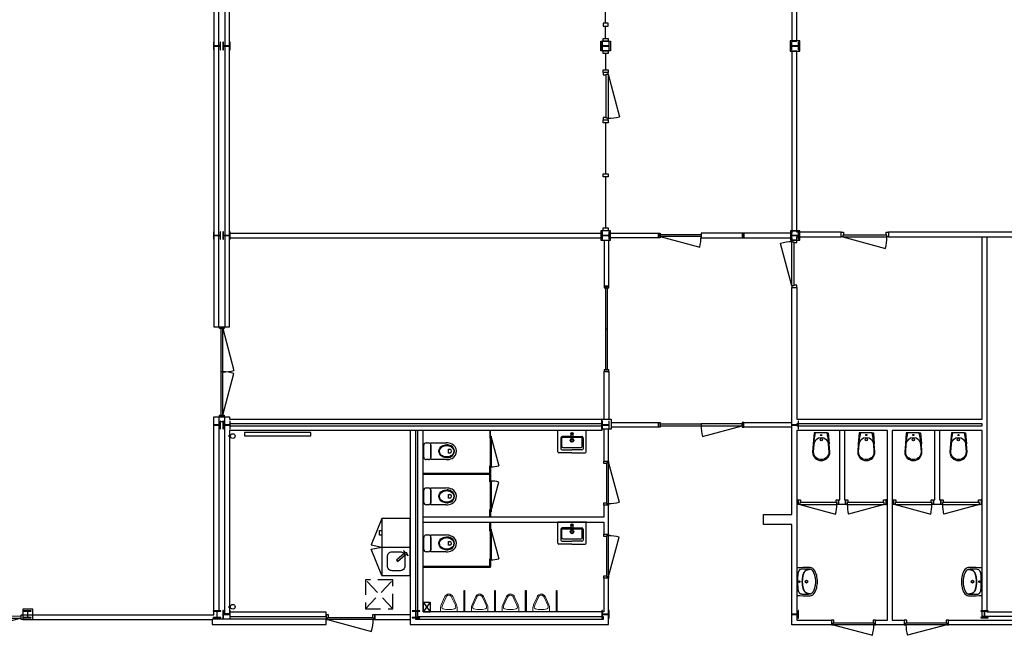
# Model space of a CAD drawing. Header units: millimetres. Extents: x 7256 to 213640, y 21030 to 164335.
# Tile 29 of 70: x 84624 to 105408, y 124011 to 137011. Entities that reach past the tile are written whole.
import ezdxf

# ---------------------------------------------------------------- set-up
doc = ezdxf.new("R2010")
doc.units = ezdxf.units.MM
doc.header["$LTSCALE"] = 100
doc.linetypes.add('HIDDEN', pattern=[9.525, 6.35, -3.175])
doc.linetypes.add('HIDDEN2', pattern=[4.7625, 3.175, -1.5875])
for name, color, linetype in [('AA28----_KONSTRUKTIE', 252, 'Continuous'), ('AL22----_BINNENWAND', 2, 'Continuous'), ('AL28----_KONSTRUKTIE_BETON', 3, 'Continuous'), ('AL28----_KONSTRUKTIE_STAAL', 1, 'Continuous'), ('AL32----_BINNENKOZIJNEN', 1, 'Continuous'), ('AL33----_VLOEROPENINGEN', 1, 'HIDDEN2'), ('AL51----_RADIATOREN', 8, 'Continuous'), ('AL73----_KEUKEN', 7, 'Continuous'), ('AL74----_SANITAIR', 7, 'Continuous')]:
    doc.layers.add(name, color=color, linetype=linetype)

# ---------------------------------------------------------------- blocks, each defined once
blk = doc.blocks.new('HEA 160')
at = {"layer": 'AA28----_KONSTRUKTIE'}
h = blk.add_hatch(color=256, dxfattribs=at)
h.dxf.hatch_style = 1
h.paths.add_polyline_path([(80, -76), (80, -67), (18, -67, -0.414214), (3, -52), (3, 52, -0.414214), (18, 67), (80, 67), (80, 76), (-80, 76), (-80, 67), (-18, 67, -0.414214), (-3, 52), (-3, -52, -0.414214), (-18, -67), (-80, -67), (-80, -76)])
at = {"layer": 'AL28----_KONSTRUKTIE_STAAL'}
blk.add_lwpolyline([(-80, 76), (-80, 67), (-18, 67, -0.414214), (-3, 52), (-3, -52, -0.414214), (-18, -67), (-80, -67), (-80, -76), (80, -76), (80, -67), (18, -67, -0.414214), (3, -52), (3, 52, -0.414214), (18, 67), (80, 67), (80, 76)], format="xyb", close=True, dxfattribs=at)
blk = doc.blocks.new('*U155')
at = {"layer": 'AL32----_BINNENKOZIJNEN'}
blk.add_lwpolyline([(-35, 50), (-788, 252)], dxfattribs=at)
for points in [[(-850, 50), (-815, 50), (-815, 9), (-800, 9), (-800, -50), (-850, -50)], [(-815, 9), (-35, 9), (-35, 50), (-815, 50)], [(-50, -50), (-50, 9), (-35, 9), (-35, 50), (0, 50), (0, -50)]]:
    blk.add_lwpolyline(points, close=True, dxfattribs=at)
blk.add_arc((-35, 50), 780, 165, 180, dxfattribs=at)
blk = doc.blocks.new('*U157')
at = {"layer": 'AL32----_BINNENKOZIJNEN'}
blk.add_lwpolyline([(-815, 50), (-62, 252)], dxfattribs=at)
for points in [[(-850, 50), (-815, 50), (-815, 9), (-800, 9), (-800, -50), (-850, -50)], [(-815, 9), (-35, 9), (-35, 50), (-815, 50)], [(-50, -50), (-50, 9), (-35, 9), (-35, 50), (0, 50), (0, -50)]]:
    blk.add_lwpolyline(points, close=True, dxfattribs=at)
blk.add_arc((-815, 50), 780, 0, 15, dxfattribs=at)
blk = doc.blocks.new('*U129')
at = {"layer": 'AL32----_BINNENKOZIJNEN'}
for points in [[(-1000, -50), (-965, -50), (-965, -9), (-950, -9), (-950, 50), (-1000, 50)], [(-50, 50), (-50, -9), (-35, -9), (-35, -50), (0, -50), (0, 50)], [(-965, -9), (-35, -9), (-35, -50), (-965, -50)]]:
    blk.add_lwpolyline(points, close=True, dxfattribs=at)
blk.add_lwpolyline([(-35, -50), (-933, -291)], dxfattribs=at)
blk.add_arc((-35, -50), 930, 180, 195, dxfattribs=at)
blk = doc.blocks.new('*U160')
at = {"layer": 'AL32----_BINNENKOZIJNEN'}
for points in [[(-1030, -50), (-995, -50), (-995, -9), (-980, -9), (-980, 50), (-1030, 50)], [(-50, 50), (-50, -9), (-35, -9), (-35, -50), (0, -50), (0, 50)], [(-995, -9), (-35, -9), (-35, -50), (-995, -50)]]:
    blk.add_lwpolyline(points, close=True, dxfattribs=at)
blk.add_lwpolyline([(-995, -50), (-68, -298)], dxfattribs=at)
blk.add_arc((-995, -50), 960, 345, 0, dxfattribs=at)
blk = doc.blocks.new('*U172')
at = {"layer": 'AL32----_BINNENKOZIJNEN'}
for points in [[(-1900, 50), (-1865, 50), (-1865, -50), (-1900, -50)], [(-1865, 21), (-1865, -21), (-35, -21), (-35, 19)], [(-35, 50), (0, 50), (0, -50), (-35, -50)]]:
    blk.add_lwpolyline(points, close=True, dxfattribs=at)
for points in [[(-950, 21), (-950, -21)], [(-1865, -21), (-981, -257)], [(-35, -19), (-918, -257)]]:
    blk.add_lwpolyline(points, dxfattribs=at)
for centre, start, end in [((-1865, -21), 345.0001, 0.0004), ((-35, -19), 180.1293, 195.1295)]:
    blk.add_arc(centre, 915, start, end, dxfattribs=at)
blk = doc.blocks.new('*U169')
at = {"layer": 'AL32----_BINNENKOZIJNEN'}
for points in [[(-1865, 21), (-981, 257)], [(-35, 19), (-918, 257)], [(-950, 21), (-950, -21)]]:
    blk.add_lwpolyline(points, dxfattribs=at)
for points in [[(-1900, 50), (-1865, 50), (-1865, -50), (-1900, -50)], [(-1865, 21), (-1865, -21), (-35, -21), (-35, 19)], [(-35, 50), (0, 50), (0, -50), (-35, -50)]]:
    blk.add_lwpolyline(points, close=True, dxfattribs=at)
for centre, start, end in [((-1865, 21), 359.9996, 14.9999), ((-35, 19), 164.8705, 179.8707)]:
    blk.add_arc(centre, 915, start, end, dxfattribs=at)
blk = doc.blocks.new('*U143')
at = {"layer": 'AL32----_BINNENKOZIJNEN'}
for points in [[(-930, -50), (-895, -50), (-895, -9), (-880, -9), (-880, 50), (-930, 50)], [(-50, 50), (-50, -9), (-35, -9), (-35, -50), (0, -50), (0, 50)], [(-895, -9), (-35, -9), (-35, -50), (-895, -50)]]:
    blk.add_lwpolyline(points, close=True, dxfattribs=at)
blk.add_lwpolyline([(-35, -50), (-866, -272)], dxfattribs=at)
blk.add_arc((-35, -50), 860, 179.9709, 194.9696, dxfattribs=at)
blk = doc.blocks.new('*U142')
at = {"layer": 'AL32----_BINNENKOZIJNEN'}
for points in [[(-930, -50), (-895, -50), (-895, -9), (-880, -9), (-880, 50), (-930, 50)], [(-50, 50), (-50, -9), (-35, -9), (-35, -50), (0, -50), (0, 50)], [(-895, -9), (-35, -9), (-35, -50), (-895, -50)]]:
    blk.add_lwpolyline(points, close=True, dxfattribs=at)
blk.add_lwpolyline([(-895, -50), (-64, -273)], dxfattribs=at)
blk.add_arc((-898, -49), 863, 345.0137, 359.9591, dxfattribs=at)
blk = doc.blocks.new('*U180')
at = {"layer": 'AL32----_BINNENKOZIJNEN'}
blk.add_lwpolyline([(-35, 50), (-866, 272)], dxfattribs=at)
for points in [[(-930, 50), (-895, 50), (-895, 9), (-880, 9), (-880, -50), (-930, -50)], [(-895, 9), (-35, 9), (-35, 50), (-895, 50)], [(-50, -50), (-50, 9), (-35, 9), (-35, 50), (0, 50), (0, -50)]]:
    blk.add_lwpolyline(points, close=True, dxfattribs=at)
blk.add_arc((-35, 50), 860, 165.0304, 180.0291, dxfattribs=at)
blk = doc.blocks.new('*U181')
at = {"layer": 'AL32----_BINNENKOZIJNEN'}
blk.add_lwpolyline([(-895, 50), (-64, 273)], dxfattribs=at)
for points in [[(-930, 50), (-895, 50), (-895, 9), (-880, 9), (-880, -50), (-930, -50)], [(-895, 9), (-35, 9), (-35, 50), (-895, 50)], [(-50, -50), (-50, 9), (-35, 9), (-35, 50), (0, 50), (0, -50)]]:
    blk.add_lwpolyline(points, close=True, dxfattribs=at)
blk.add_arc((-898, 49), 863, 0.0409, 14.9863, dxfattribs=at)
blk = doc.blocks.new('WT 04 (R)')
at = {"color": 3}
for centre, radius, start, end in [((266, 164), 136, 44.6333, 93.716), ((257, 300), 1.091783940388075e-11, 92.5317, 90.2017)]:
    blk.add_arc(centre, radius, start, end, dxfattribs=at)
at = {"layer": 'AL74----_SANITAIR'}
for points in [[(257, 300, 0.030203), (0, 289), (0, -289, 0.030203), (257, -300, 0.217499), (363, -260, 0.107077), (423, -127, 0.043293), (438, -11), (438, 11, 0.043293), (423, 127, 0.107077), (363, 260, 0.217499)], [(72, 0, -1), (41, 0, -1)], [(233, 0, -1), (176, 0, -1)], [(227, 0, -1), (182, 0, -1)]]:
    blk.add_lwpolyline(points, format="xyb", close=True, dxfattribs=at)
for points in [[(119, 20), (120, 34), (121, 47), (122, 58), (123, 68), (124, 76), (125, 84), (126, 91), (127, 98), (128, 104), (129, 111), (130, 116), (131, 122), (132, 127), (133, 132), (134, 138), (136, 143), (137, 147), (139, 152), (140, 157), (142, 162), (143, 166), (145, 171), (146, 175), (148, 180), (150, 184), (152, 188), (154, 192), (156, 196), (158, 200), (160, 204), (163, 208), (166, 211), (169, 215), (172, 218), (175, 221), (178, 224), (181, 227), (185, 230), (188, 233), (192, 235), (195, 238), (199, 240), (203, 242), (206, 245), (211, 247), (215, 248), (220, 250), (225, 252), (230, 254), (236, 256), (243, 257), (251, 259), (259, 260), (269, 261), (279, 263), (277, 263), (272, 264), (267, 264), (261, 265), (255, 265), (249, 266), (242, 266), (235, 267), (227, 267), (219, 267), (211, 267), (203, 267), (195, 267), (187, 268), (180, 267), (172, 267), (164, 267), (157, 267), (150, 267), (143, 267), (137, 267), (130, 266), (125, 266), (119, 266), (115, 266), (110, 265), (106, 265), (102, 265), (98, 264), (94, 263), (91, 263), (88, 262), (84, 261), (81, 260), (79, 258), (76, 257), (73, 255), (70, 254), (67, 252), (65, 250), (62, 248), (59, 245), (57, 243), (54, 240), (52, 238), (49, 235), (47, 232), (44, 228), (42, 225), (40, 221), (38, 217), (36, 213), (35, 209), (33, 204), (31, 200), (30, 195), (29, 190), (28, 184), (27, 179), (26, 172), (25, 166), (24, 159), (23, 151), (22, 143), (22, 135), (21, 126), (21, 117), (20, 108), (20, 98), (20, 88), (20, 78), (20, 68), (19, 58), (19, 48), (19, 39), (19, 31), (19, 23), (19, 17), (19, 12), (19, 9), (19, 6), (19, 2), (19, -1), (19, -12), (19, -24), (20, -37), (20, -50), (20, -64), (20, -77), (21, -89), (21, -101), (22, -112), (22, -122), (23, -131), (23, -140), (24, -148), (25, -155), (26, -162), (27, -169), (28, -175), (29, -181), (30, -186), (31, -191), (33, -196), (34, -201), (36, -205), (38, -209), (40, -213), (42, -217), (44, -221), (46, -224), (48, -228), (51, -231), (53, -234), (56, -237), (58, -239), (61, -242), (64, -244), (66, -246), (69, -248), (72, -250), (75, -251), (77, -253), (80, -254), (83, -256), (86, -257), (89, -258), (92, -259), (96, -259), (99, -260), (103, -260), (107, -261), (112, -261), (116, -262), (121, -262), (126, -262), (132, -262), (138, -262), (145, -262), (151, -263), (158, -263), (166, -263), (173, -263), (181, -263), (189, -263), (197, -263), (205, -263), (213, -262), (221, -262), (229, -262), (236, -262), (243, -261), (250, -261), (257, -260), (263, -260), (268, -259), (273, -258), (278, -258), (281, -257), (271, -256), (261, -255), (252, -254), (244, -252), (238, -251), (232, -249), (226, -247), (221, -245), (216, -244), (212, -242), (208, -240), (204, -238), (200, -235), (197, -233), (193, -231), (190, -228), (186, -226), (183, -223), (179, -220), (176, -217), (173, -214), (170, -210), (167, -207), (164, -203), (162, -200), (159, -196), (157, -192), (155, -188), (153, -184), (151, -179), (149, -175), (147, -171), (146, -166), (144, -162), (143, -157), (141, -153), (139, -148), (138, -143), (137, -138), (135, -133), (134, -128), (133, -123), (132, -118), (131, -112), (129, -106), (128, -100), (127, -94), (126, -87), (125, -80), (124, -72), (123, -63), (122, -54), (121, -43), (120, -30), (119, -16), (118, 2)], [(401, -31), (402, -25), (402, -19), (402, -12), (402, -5), (402, 3), (402, 11), (402, 18), (402, 25), (401, 31), (401, 37), (401, 44), (400, 50), (399, 56), (399, 61), (398, 67), (397, 73), (396, 79), (394, 85), (393, 91), (392, 96), (391, 102), (389, 108), (388, 113), (387, 119), (386, 125), (384, 130), (383, 136), (381, 141), (380, 146), (378, 152), (376, 157), (374, 162), (372, 168), (370, 173), (368, 178), (365, 183), (363, 188), (361, 194), (358, 199), (356, 204), (353, 208), (350, 213), (347, 218), (344, 222), (341, 226), (338, 230), (335, 234), (332, 237), (329, 240), (326, 243), (323, 245), (319, 248), (316, 250), (313, 252), (310, 253), (307, 255), (304, 256), (300, 258), (297, 259), (293, 260), (290, 261), (286, 261), (281, 262), (279, 263), (269, 261), (259, 260), (251, 259), (243, 257), (236, 256), (230, 254), (225, 252), (220, 250), (215, 248), (211, 247), (206, 245), (203, 242), (199, 240), (195, 238), (192, 235), (188, 233), (185, 230), (181, 227), (178, 224), (175, 221), (172, 218), (169, 215), (166, 211), (163, 208), (160, 204), (158, 200), (156, 196), (154, 192), (152, 188), (150, 184), (148, 180), (146, 175), (145, 171), (143, 166), (142, 162), (140, 157), (139, 152), (137, 147), (136, 143), (134, 138), (133, 132), (132, 127), (131, 122), (130, 116), (129, 111), (128, 104), (127, 98), (126, 91), (125, 84), (124, 76), (123, 68), (122, 58), (121, 47), (120, 34), (119, 20), (118, 2), (119, -16), (120, -30), (121, -43), (122, -54), (123, -63), (124, -72), (125, -80), (126, -87), (127, -94), (128, -100), (129, -106), (131, -112), (132, -118), (133, -123), (134, -128), (135, -133), (137, -138), (138, -143), (139, -148), (141, -153), (143, -157), (144, -162), (146, -166), (147, -171), (149, -175), (151, -179), (153, -184), (155, -188), (157, -192), (159, -196), (162, -200), (164, -203), (167, -207), (170, -210), (173, -214), (176, -217), (179, -220), (183, -223), (186, -226), (190, -228), (193, -231), (197, -233), (200, -235), (204, -238), (208, -240), (212, -242), (216, -244), (221, -245), (226, -247), (232, -249), (238, -251), (244, -252), (252, -254), (261, -255), (271, -256), (281, -257), (283, -257), (287, -256), (291, -255), (295, -254), (299, -253), (302, -252), (305, -251), (308, -250), (312, -248), (315, -246), (318, -244), (321, -242), (324, -240), (327, -237), (330, -234), (334, -231), (337, -228), (340, -224), (343, -221), (346, -216), (349, -212), (351, -208), (354, -203), (357, -198), (359, -193), (362, -188), (364, -183), (367, -178), (369, -172), (371, -167), (373, -162), (375, -157), (377, -151), (379, -146), (380, -141), (382, -135), (384, -130), (385, -124), (386, -119), (388, -113), (389, -108), (390, -102), (391, -96), (393, -91), (394, -85), (395, -79), (396, -73), (397, -67), (398, -61), (399, -55), (400, -50), (400, -44), (401, -38)]]:
    blk.add_lwpolyline(points, close=True, dxfattribs=at)
blk = doc.blocks.new('WC 17 (R)')
at = {"layer": 'AL74----_SANITAIR'}
for points in [[(407, 182), (232, 169), (0, 125), (0, -125), (232, -169), (408, -182, 0.999913)], [(62, 0, -1), (37, 0, -1)], [(250, 150), (407, 162, -1), (407, -162), (250, -150, -1)], [(175, 0, -1), (125, 0, -1)]]:
    blk.add_lwpolyline(points, format="xyb", close=True, dxfattribs=at)
for points in [[(0, 125), (0, 150), (232, 169)], [(0, -125), (0, -150), (232, -169)]]:
    blk.add_lwpolyline(points, dxfattribs=at)
blk = doc.blocks.new('*U131')
at = {"layer": 'AL32----_BINNENKOZIJNEN'}
blk.add_lwpolyline([(-35, 50), (-933, 291)], dxfattribs=at)
for points in [[(-1000, 50), (-965, 50), (-965, 9), (-950, 9), (-950, -50), (-1000, -50)], [(-965, 9), (-35, 9), (-35, 50), (-965, 50)], [(-50, -50), (-50, 9), (-35, 9), (-35, 50), (0, 50), (0, -50)]]:
    blk.add_lwpolyline(points, close=True, dxfattribs=at)
blk.add_arc((-35, 50), 930, 165, 180, dxfattribs=at)
blk = doc.blocks.new('keukenblok ok0185')
at = {"layer": 'AL73----_KEUKEN'}
for points in [[(-1200, 600), (-646, 830)], [(-646, 830), (-600, 600)], [(-554, 830), (-600, 600)], [(0, 600), (-554, 830)], [(-1200, 600), (-1200, 0)], [(-1200, 600), (-1200, 0)], [(-600, 600), (-600, 0)], [(-600, 600), (-600, 0)], [(-731, 121), (-879, 292), (-902, 272), (-754, 102)], [(-745, 81), (-778, 51), (-784, 56), (-750, 87)], [(-712, 111), (-678, 140), (-683, 146), (-717, 117)]]:
    blk.add_lwpolyline(points, dxfattribs=at)
for points in [[(-300, 600), (-350, 600), (-350, 650), (-250, 650), (-250, 600)], [(0, 0), (0, 600), (-1200, 600), (-1200, 0)], [(0, 0), (0, 600), (-1200, 600), (-1200, 0)]]:
    blk.add_lwpolyline(points, close=True, dxfattribs=at)
blk.add_lwpolyline([(-1000, 485), (-800, 485, -0.414214), (-700, 385), (-700, 215, -0.414214), (-800, 115), (-1000, 115, -0.414214), (-1100, 215), (-1100, 385, -0.414214)], format="xyb", close=True, dxfattribs=at)
blk.add_circle((-731, 99), 22.5, dxfattribs=at)
blk = doc.blocks.new('74_schaamschot_450x10')
at = {"layer": 'AL74----_SANITAIR', "transparency": 33554687}
blk.add_lwpolyline([(5, 447), (5, 0), (-5, 0), (-5, 447)], close=True, dxfattribs=at)
blk = doc.blocks.new('74_koof_standleiding_150x200')
at = {"layer": 'AL74----_SANITAIR', "transparency": 33554687}
for p, q in [((-75, 100), (75, 100)), ((-75, 100), (75, -100)), ((75, 100), (-75, -100)), ((-75, 100), (-75, -100)), ((75, 100), (75, -100)), ((-75, -100), (75, -100))]:
    blk.add_line(p, q, dxfattribs=at)
blk = doc.blocks.new('74_Toiletpot')
at = {"layer": 'AL74----_SANITAIR', "transparency": 33554687}
for points in [[(319, -177), (0, -177), (0, 177), (319, 177)], [(400, -41), (369, -41), (369, 41), (400, 41)]]:
    blk.add_lwpolyline(points, dxfattribs=at)
for points in [[(333, -136, -0.125981), (239, -113, -0.304146), (169, 5, -0.261834), (240, 111, -0.111638), (333, 136, -0.126444)], [(333, -121, -0.127566), (246, -100, -0.304652), (184, 4, -0.261523), (247, 98, -0.110336), (333, 121, -0.110336), (420, 98, -0.261523), (483, 4, -0.304652), (421, -100, -0.126731), (333, -121, 0.126731)], [(319, -177, 0.139383), (446, -150, 0.303167), (539, 7, 0.262403), (446, 148, 0.126345), (319, 177)], [(333, -136, 0.125981), (427, -113, 0.304146), (498, 5, 0.261834), (427, 111, 0.111638), (333, 136, 0.126444)]]:
    blk.add_lwpolyline(points, format="xyb", dxfattribs=at)
blk.add_arc((394, 0), 42, 279.2709, 80.7291, dxfattribs=at)
blk = doc.blocks.new('74_Stortbak')
at = {"layer": 'AL74----_SANITAIR', "transparency": 33554687}
for p, q in [((-150, -123), (-150, 131)), ((-100, 181), (-50, 181)), ((0, 131), (0, -131)), ((-50, -173), (-100, -173))]:
    blk.add_line(p, q, dxfattribs=at)
for centre, start, end in [((-100, 131), 90, 180), ((-50, 131), 0, 90), ((-100, -123), 180, 270), ((-50, -123), 270, 0)]:
    blk.add_arc(centre, 50, start, end, dxfattribs=at)
blk = doc.blocks.new('WC 24')
at = {"layer": 'AL74----_SANITAIR'}
blk.add_blockref('74_Stortbak', (150, -8), dxfattribs=at)
at = {"layer": 'AL74----_SANITAIR', "transparency": 33554687}
blk.add_blockref('74_Toiletpot', (150, -4), dxfattribs=at)
blk = doc.blocks.new('74 Wastafel Catelano new light')
at = {"layer": 'AL74----_SANITAIR', "transparency": 33554687}
for p, q in [((-485, 0, 0), (-485, 285, 0)), ((-460, 310, 0), (-3, 310, 0)), ((-420, 216, 0), (-420, 0, 0)), ((-155, 241, 0), (-395, 241, 0)), ((-347, 219, 0), (-166, 219, 0)), ((0, -307, 0), (0, 307, 0)), ((-485, 0, 0), (-485, -285, 0)), ((-420, -216, 0), (-420, 0, 0)), ((-367, 199, 0), (-367, -199, 0)), ((-146, 199, 0), (-146, -199, 0)), ((-130, 0, 0), (-130, 211, 0)), ((-130, 0, 0), (-130, -216, 0)), ((-460, -310, 0), (-3, -310, 0)), ((-155, -241, 0), (-395, -241, 0)), ((-347, -219, 0), (-166, -219, 0))]:
    blk.add_line(p, q, dxfattribs=at)
for radius in [38, 22.5]:
    blk.add_circle((-218, 0, 0), radius, dxfattribs=at)
at = {"layer": 'AL74----_SANITAIR', "linetype": 'HIDDEN', "ltscale": 15, "transparency": 33554687}
blk.add_circle((-66, 0, 0), 17.5, dxfattribs=at)
at = {"layer": 'AL74----_SANITAIR', "transparency": 33554687}
for centre, radius, start, end in [((-460, 285, 0), 25, 90, 180), ((-395, 216, 0), 25, 90, 180), ((-347, 199, 0), 20, 90, 180), ((-166, 199, 0), 20, 0, 90), ((-159, 212, 0), 29.2, 358.7941, 81.7656), ((-3, 307, 0), 3, 0, 90), ((-347, -199, 0), 20, 180, 270), ((-166, -199, 0), 20, 270, 0), ((-460, -285, 0), 25, 180, 270), ((-395, -216, 0), 25, 180, 270), ((-155, -216, 0), 25, 270, 0), ((-3, -307, 0), 3, 270, 0)]:
    blk.add_arc(centre, radius, start, end, dxfattribs=at)
blk.add_ellipse((-133, 0, 0), major_axis=(0, 12.5), ratio=0.087874, dxfattribs=at)
blk = doc.blocks.new('74_kraan_01')
at = {"layer": 'AL74----_SANITAIR', "transparency": 33554687}
for p, q in [((-19, -22), (-22, 0)), ((-19, -102), (-19, -22)), ((19, -22), (22, 0)), ((19, -22), (19, -102))]:
    blk.add_line(p, q, dxfattribs=at)
blk.add_circle((0, 0), 21.8, dxfattribs=at)
blk.add_arc((0, -102), 19.4, 180, 0, dxfattribs=at)
blk = doc.blocks.new('*U219')
at = {"layer": 'AL74----_SANITAIR', "linetype": 'ByBlock', "lineweight": 15, "transparency": 33554687}
for p, q in [((175, -75), (175, 0)), ((-160, -146), (-82, -321)), ((-137, -136), (-59, -311)), ((59, -311), (137, -136)), ((82, -321), (160, -146)), ((137, -136), (137, -136))]:
    blk.add_line(p, q, dxfattribs=at)
blk.add_lwpolyline([(175, 0), (-175, 0), (-175, -75)], dxfattribs=at)
for centre, radius, start, end in [((0, -75), 175, 180.0006, 203.875), ((-114, -94), 34.7, 103.2994, 189.4108), ((0, -75), 150, 189.4129, 203.8777), ((0, -575), 529, 76.7003, 103.2997), ((114, -94), 34.7, 350.5906, 76.7032), ((0, -75), 150, 336.1241, 350.5875), ((0, -75), 175, 336.1234, 359.9993), ((0, -285), 90, 203.8766, 336.1234), ((0, -285), 65, 203.877, 336.123)]:
    blk.add_arc(centre, radius, start, end, dxfattribs=at)
blk = doc.blocks.new('33_kruipluik_580x610')
at = {"layer": 'AL33----_VLOEROPENINGEN'}
for p, q in [((290, -305), (-290, 305)), ((-290, -305), (290, 305))]:
    blk.add_line(p, q, dxfattribs=at)
blk.add_lwpolyline([(-290, 305), (-290, -305), (290, -305), (290, 305)], close=True, dxfattribs=at)

msp = doc.modelspace()

# ---------------------------------------------------------------- linework, layer by layer
at = {"layer": 'AL22----_BINNENWAND'}
for points in [[(88725, 140389), (88725, 130524), (88825, 130524), (88825, 140389)], [(88953, 140389), (88953, 130524), (89055, 130524), (89055, 140389)], [(89055, 132504), (96893, 132504)], [(89055, 132404), (96893, 132404)], [(97093, 132504), (98107, 132504), (98107, 132404), (97093, 132404)], [(100925, 132554), (100925, 132504), (99907, 132504), (99907, 132404), (100925, 132404), (100925, 132354), (101025, 132354), (101025, 132422), (101964, 132422), (101964, 132522), (101025, 132522), (101025, 132554)], [(105810, 124409), (104940, 124409), (104940, 128334), (103042, 128334), (103042, 124334), (103297, 124334), (103297, 124234), (102687, 124234), (102687, 124334), (102942, 124334), (102942, 128334), (101025, 128334), (101025, 124334), (101757, 124334), (101757, 124234), (100925, 124234), (100925, 126349), (100325, 126349), (100325, 126559), (100925, 126559), (100925, 128404), (99907, 128404), (99907, 128504), (100925, 128504), (100925, 131354), (101025, 131354), (101025, 128574), (104940, 128574), (104940, 132422)], [(105040, 132422), (105040, 124509), (105910, 124509)], [(96960, 132354), (96960, 131385), (97060, 131385), (97060, 132354)], [(88825, 130524), (88953, 130524)], [(96960, 128574), (96960, 129585), (97060, 129585), (97060, 128574)], [(84691, 124443), (88725, 124443), (88725, 128624), (88825, 128624), (88825, 124530)], [(88825, 128624), (88953, 128624)], [(88825, 128524), (88953, 128524)], [(96910, 128474), (89055, 128474), (89055, 128434), (96910, 128434)], [(97111, 128504), (98107, 128504), (98107, 128404), (97111, 128404)], [(104940, 128474), (101025, 128474), (101025, 128434), (104940, 128434), (104940, 128474)], [(92870, 128334), (92870, 124239), (97055, 124239), (97055, 125219), (96955, 125219), (96955, 124509), (93140, 124509), (93140, 128334)], [(92980, 128334), (92980, 124349), (96945, 124349), (96945, 124399), (93030, 124399), (93030, 128334)], [(96955, 128361), (96955, 127689), (97055, 127689), (97055, 128361)], [(102034, 128334), (102034, 126874), (102058, 126874), (102058, 126774), (101909, 126774), (101909, 126874), (101934, 126874), (101934, 128334)], [(104041, 128334), (104041, 126874), (104066, 126874), (104066, 126774), (103916, 126774), (103916, 126874), (103941, 126874), (103941, 128334)], [(101025, 126874), (101059, 126874), (101059, 126774), (101025, 126774)], [(102942, 126874), (102908, 126874), (102908, 126774), (102942, 126774)], [(103042, 126874), (103066, 126874), (103066, 126774), (103042, 126774)], [(104940, 126874), (104916, 126874), (104916, 126774), (104940, 126774)], [(93140, 126404), (96955, 126404), (96955, 126149), (97055, 126149), (97055, 126759), (96955, 126759), (96955, 126504), (93140, 126504)], [(84691, 124443), (84691, 124343), (88690, 124343)], [(92870, 124443), (92120, 124443), (92120, 124343), (92870, 124343)], [(105910, 124234), (104227, 124234), (104227, 124334), (105810, 124334)]]:
    msp.add_lwpolyline(points, dxfattribs=at)
for points in [[(100925, 136554), (101025, 136554), (101025, 140349), (100925, 140349)], [(96893, 136554), (97093, 136554), (97093, 136354), (96893, 136354)], [(100891, 136562), (100891, 136349), (101092, 136349), (101092, 136562)], [(100925, 132554), (101025, 132554), (101025, 136349), (100925, 136349)], [(96893, 132554), (96893, 132354), (97093, 132354), (97093, 132554)], [(100893, 132554), (100893, 132354), (101093, 132354), (101093, 132554)], [(102964, 132522), (102964, 132422), (106957, 132422), (106957, 132522)], [(89055, 124462), (88953, 124462), (88953, 128624), (89055, 128624), (89055, 128574), (96910, 128574), (96910, 128334), (89055, 128334)], [(96910, 128574), (97111, 128574), (97111, 128361), (96910, 128361)], [(94563, 128334), (94550, 128334), (94550, 128171), (94563, 128171)], [(93140, 127425), (93140, 127412), (94563, 127412), (94563, 127425)], [(94550, 127588), (94563, 127588), (94563, 127425), (94550, 127425)], [(94550, 127412), (94563, 127412), (94563, 127249), (94550, 127249)], [(94550, 126667), (94563, 126667), (94563, 126504), (94550, 126504)], [(94550, 126404), (94563, 126404), (94563, 126208), (94550, 126208)], [(94550, 125626), (94563, 125626), (94563, 125463), (94550, 125463)], [(93140, 125463), (93140, 125450), (94563, 125450), (94563, 125463)], [(84691, 124566), (84691, 124346), (84903, 124346), (84903, 124566)], [(89066, 124509), (91088, 124509), (91088, 124399), (89066, 124399)], [(88690, 124349), (88690, 124239), (91090, 124239), (91090, 124349)]]:
    msp.add_lwpolyline(points, close=True, dxfattribs=at)
at = {"layer": 'AL32----_BINNENKOZIJNEN'}
for points in [[(96993, 136934), (96993, 138014)], [(96993, 136614), (96993, 136874)], [(96993, 136294), (96993, 135954)], [(96993, 134834), (96993, 133754)], [(96993, 133694), (96993, 132614)], [(98142, 132433), (98982, 132208)], [(99872, 132504), (99007, 132504)], [(99007, 132504), (99007, 132404)], [(99007, 132404), (99872, 132404)], [(96990, 130485), (97031, 130485)], [(98142, 128474), (99007, 128474)], [(99007, 128474), (99007, 128433)], [(98142, 128433), (99007, 128433)], [(99037, 128209), (99872, 128433)], [(94570, 128218), (94738, 127591)], [(94570, 126619), (94738, 127247)], [(94570, 126256), (94738, 125628)]]:
    msp.add_lwpolyline(points, dxfattribs=at)
for points in [[(96943, 136874), (97043, 136874), (97043, 136934), (96943, 136934)], [(96943, 136614), (97043, 136614), (97043, 136554), (96943, 136554)], [(96943, 136354), (97043, 136354), (97043, 136294), (96943, 136294)], [(96943, 135954), (97043, 135954), (97043, 135894), (96943, 135894)], [(96943, 134894), (97043, 134894), (97043, 134834), (96943, 134834)], [(96943, 134894), (97043, 134894), (97043, 134834), (96943, 134834)], [(96943, 133754), (97043, 133754), (97043, 133694), (96943, 133694)], [(96943, 132614), (97043, 132614), (97043, 132554), (96943, 132554)], [(98107, 132504), (98142, 132504), (98142, 132404), (98107, 132404)], [(98142, 132474), (99007, 132474), (99007, 132433), (98142, 132433)], [(99907, 132504), (99872, 132504), (99872, 132404), (99907, 132404)], [(96960, 131385), (96960, 131350), (97060, 131350), (97060, 131385)], [(96990, 131350), (96990, 129620), (97031, 129620), (97031, 131350)], [(96960, 129620), (96960, 129585), (97060, 129585), (97060, 129620)], [(98107, 128504), (98142, 128504), (98142, 128404), (98107, 128404)], [(99007, 128474), (99007, 128433), (99872, 128433), (99872, 128474)], [(99907, 128504), (99872, 128504), (99872, 128404), (99907, 128404)], [(94563, 128218), (94576, 128218), (94576, 127568), (94563, 127568)], [(94563, 127269), (94576, 127269), (94576, 126619), (94563, 126619)], [(94563, 126256), (94576, 126256), (94576, 125606), (94563, 125606)]]:
    msp.add_lwpolyline(points, close=True, dxfattribs=at)
for centre, radius, start, end in [((98142, 132433), 865, 345, 0), ((99876, 128433), 869, 179.8324, 194.9364), ((94570, 128218), 650, 270, 285), ((94570, 126619), 650, 75, 90), ((94570, 126256), 650, 270, 285)]:
    msp.add_arc(centre, radius, start, end, dxfattribs=at)
at = {"layer": 'AL51----_RADIATOREN'}
msp.add_lwpolyline([(89368, 128295), (89368, 128220), (90768, 128220), (90768, 128295)], close=True, dxfattribs=at)
at = {"layer": 'AL74----_SANITAIR'}
for points in [[(89073, 128219), (89023, 128219)], [(89023, 124614), (89073, 124614)]]:
    msp.add_lwpolyline(points, dxfattribs=at)
for centre in [(89123, 128219), (89123, 124614)]:
    msp.add_circle(centre, 50, dxfattribs=at)

# ---------------------------------------------------------------- block references
at = {"layer": 'AL28----_KONSTRUKTIE_BETON', "rotation": 90}
for p in [(88790, 136454), (88990, 136454), (96990, 136454), (100990, 136454), (88790, 132454), (88990, 132454), (96990, 132454), (100990, 132454), (88790, 128454), (88990, 128454), (96990, 128454), (100990, 128454), (88990, 124454), (96990, 124454), (100990, 124454)]:
    msp.add_blockref('HEA 160', p, dxfattribs=at)
at = {"layer": 'AL28----_KONSTRUKTIE_BETON'}
for p in [(84790, 124454), (88790, 124454), (92990, 124454), (104990, 124454)]:
    msp.add_blockref('HEA 160', p, dxfattribs=at)
at = {"layer": 'AL32----_BINNENKOZIJNEN'}
for name, p, rotation in [('*U129', (96993, 135894), 90), ('*U131', (101964, 132472), 180), ('*U129', (100975, 131354), 270), ('*U169', (88890, 128624), 270), ('*U181', (97005, 126759), 270), ('*U155', (101059, 126824), 180), ('*U157', (102058, 126824), 180), ('*U155', (103066, 126824), 180), ('*U157', (104066, 126824), 180), ('*U180', (97005, 125219), 270)]:
    msp.add_blockref(name, p, dxfattribs=dict(at, rotation=rotation))
for name, p in [('*U172', (84691, 124393)), ('*U160', (92120, 124393)), ('*U142', (102687, 124284)), ('*U143', (104227, 124284))]:
    msp.add_blockref(name, p, dxfattribs=at)
at = {"layer": 'AL33----_VLOEROPENINGEN'}
msp.add_blockref('33_kruipluik_580x610', (92214, 124878), dxfattribs=at)
at = {"layer": 'AL74----_SANITAIR', "lineweight": -3, "transparency": 33554687, "xscale": 0.9677419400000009, "yscale": 0.9677419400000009, "zscale": 0.9677419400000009, "rotation": 90.01095197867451}
for p in [(96282, 128334, 0), (96282, 126404, 0)]:
    msp.add_blockref('74 Wastafel Catelano new light', p, dxfattribs=at)
at = {"layer": 'AL74----_SANITAIR'}
for name, p in [('74_kraan_01', (96282, 128270, 0)), ('WC 24', (93154, 127902)), ('WC 24', (93154, 126950)), ('74_kraan_01', (96282, 126340, 0)), ('WC 24', (93154, 125957)), ('WT 04 (R)', (101025, 125144)), ('74_schaamschot_450x10', (94008, 124509)), ('74_schaamschot_450x10', (94658, 124509)), ('74_schaamschot_450x10', (95308, 124509)), ('74_schaamschot_450x10', (95958, 124509)), ('74_koof_standleiding_150x200', (93215, 124609))]:
    msp.add_blockref(name, p, dxfattribs=at)
for name, p, rotation in [('WC 17 (R)', (101543, 128290), 270), ('WC 17 (R)', (102495, 128290), 270), ('WC 17 (R)', (103488, 128290), 270), ('WC 17 (R)', (104440, 128290), 270), ('keukenblok ok0185', (92870, 126475), 90), ('WT 04 (R)', (104940, 125144), 179.9999999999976)]:
    msp.add_blockref(name, p, dxfattribs=dict(at, rotation=rotation))
at = {"layer": 'AL74----_SANITAIR', "transparency": 33554687, "xscale": -1, "rotation": 180}
for p in [(93683, 124509), (94333, 124509), (94983, 124509), (95633, 124509)]:
    msp.add_blockref('*U219', p, dxfattribs=at)

doc.saveas('drawing.dxf')
